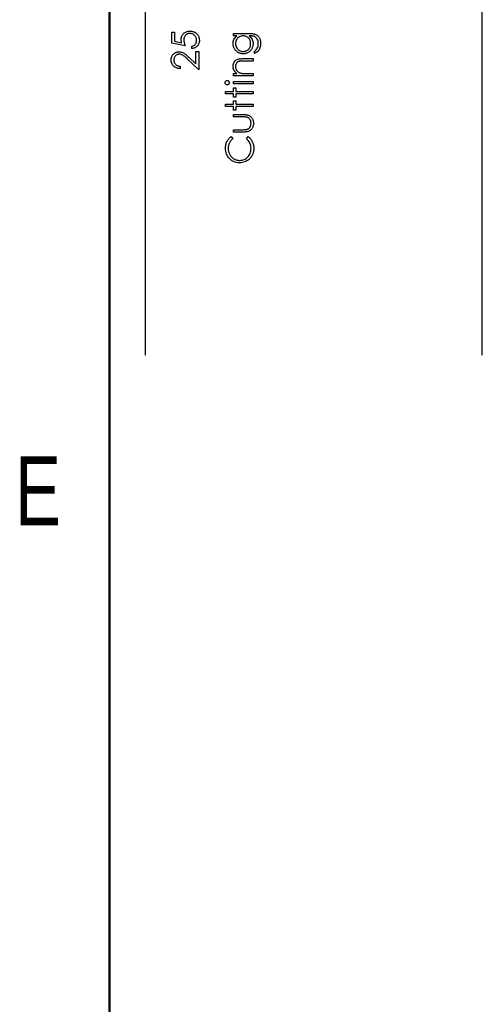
# Model space of a CAD drawing. Header units: inches. Extents: x 0.1 to 87.3, y 0.1 to 33.9.
# Tile 11 of 161: x 0.2 to 1.8, y 17.3 to 20.8. Entities that reach past the tile are written whole.
import ezdxf

# ---------------------------------------------------------------- set-up
doc = ezdxf.new("R2010")
doc.units = ezdxf.units.IN
doc.header["$MEASUREMENT"] = 0
doc.layers.add('STATION_LINES', color=231, linetype='Continuous')
doc.styles.add('SLDTEXTSTYLE0', font='TXT', dxfattribs={"width": 0.75})

msp = doc.modelspace()

# ---------------------------------------------------------------- linework, layer by layer
at = {"color": 7, "linetype": 'Continuous', "lineweight": 50}
msp.add_line((0.5, 0.5), (0.5, 33.5), dxfattribs=at)
at = {"color": 7, "linetype": 'Continuous', "flags": 128}
for points in [[(0.716965, 20.726418), (0.726578, 20.726418), (0.726578, 20.726418), (0.726578, 20.694529), (0.726578, 20.694529), (0.751236, 20.689477), (0.751236, 20.689477), (0.750447, 20.692463), (0.749865, 20.695299), (0.749527, 20.697985), (0.749414, 20.70052), (0.749414, 20.70052), (0.749546, 20.703656), (0.749959, 20.706661), (0.750616, 20.709516), (0.751574, 20.712239), (0.752776, 20.714812), (0.75426, 20.717234), (0.756006, 20.719526), (0.758016, 20.721685), (0.76025, 20.723638), (0.762635, 20.725329), (0.765152, 20.726775), (0.767838, 20.727939), (0.770673, 20.728859), (0.773659, 20.729498), (0.776796, 20.729892), (0.780082, 20.730024), (0.780082, 20.730024), (0.782373, 20.729948), (0.784627, 20.729761), (0.786824, 20.729423), (0.788984, 20.728953), (0.791068, 20.728352), (0.793134, 20.72762), (0.795144, 20.726737), (0.797097, 20.725742), (0.798975, 20.724634), (0.80074, 20.723413), (0.802412, 20.722117), (0.803952, 20.720727), (0.805379, 20.719225), (0.806693, 20.717629), (0.807895, 20.715957), (0.808985, 20.714173), (0.809961, 20.712314), (0.810787, 20.71038), (0.811501, 20.708389), (0.812083, 20.706323), (0.812534, 20.704182), (0.812853, 20.701966), (0.81306, 20.699675), (0.813116, 20.697328), (0.813116, 20.697328), (0.813004, 20.694529), (0.812647, 20.691844), (0.812083, 20.689271), (0.811276, 20.686811), (0.810224, 20.684463), (0.808966, 20.682228), (0.807463, 20.680087), (0.805736, 20.678078), (0.80382, 20.676219), (0.801792, 20.674566), (0.799613, 20.673101), (0.797285, 20.671824), (0.794843, 20.670754), (0.792252, 20.66989), (0.789528, 20.669214), (0.786674, 20.668725), (0.786674, 20.668725), (0.786674, 20.677139), (0.786674, 20.677139), (0.789341, 20.677815), (0.791726, 20.678679), (0.793867, 20.679749), (0.795726, 20.681008), (0.797397, 20.682491), (0.798881, 20.6842), (0.800214, 20.686135), (0.80136, 20.688294), (0.802299, 20.690585), (0.802975, 20.692952), (0.803369, 20.695356), (0.803501, 20.697816), (0.803501, 20.697816), (0.803388, 20.70022), (0.803069, 20.70253), (0.802543, 20.704764), (0.801811, 20.706905), (0.800853, 20.708952), (0.79967, 20.710924), (0.798299, 20.712802), (0.796702, 20.714605), (0.794956, 20.716239), (0.793097, 20.717666), (0.791125, 20.718868), (0.789059, 20.719864), (0.78688, 20.720634), (0.784608, 20.721178), (0.782223, 20.721497), (0.779725, 20.72161), (0.779725, 20.72161), (0.777472, 20.721516), (0.77535, 20.721235), (0.773303, 20.720746), (0.771387, 20.72007), (0.769565, 20.719206), (0.767875, 20.718155), (0.76626, 20.716896), (0.764776, 20.71545), (0.763424, 20.713854), (0.76226, 20.712107), (0.761283, 20.710248), (0.760476, 20.708257), (0.759837, 20.706135), (0.759387, 20.703882), (0.759124, 20.701515), (0.75903, 20.698999), (0.75903, 20.698999), (0.759105, 20.69682), (0.75933, 20.69451), (0.759706, 20.692107), (0.760232, 20.689571), (0.760908, 20.686942), (0.761734, 20.684181), (0.762711, 20.681327), (0.763837, 20.678341), (0.763837, 20.678341), (0.716962, 20.687956), (0.716962, 20.687956), (0.716962, 20.726418)], [(0.931598, 20.713197), (0.931586, 20.72161), (0.931586, 20.72161), (0.985954, 20.72161), (0.985954, 20.72161), (0.989429, 20.721573), (0.992659, 20.72146), (0.995645, 20.721253), (0.998387, 20.72099), (1.000903, 20.720634), (1.003157, 20.720202), (1.005185, 20.719695), (1.006969, 20.719112), (1.006969, 20.719112), (1.00926, 20.718173), (1.011401, 20.717084), (1.013411, 20.715845), (1.015289, 20.714436), (1.017035, 20.712859), (1.01865, 20.71115), (1.020115, 20.709272), (1.021449, 20.707225), (1.022651, 20.705065), (1.023683, 20.702793), (1.024547, 20.700407), (1.025261, 20.69791), (1.025824, 20.695318), (1.026219, 20.692614), (1.026463, 20.689797), (1.026538, 20.686886), (1.026538, 20.686886), (1.026388, 20.682642), (1.025918, 20.678623), (1.02513, 20.67481), (1.024021, 20.671223), (1.022651, 20.667918), (1.021073, 20.664932), (1.019289, 20.662284), (1.017279, 20.659936), (1.014913, 20.657796), (1.012077, 20.655748), (1.008735, 20.653777), (1.004903, 20.651899), (1.004903, 20.651899), (1.004903, 20.660312), (1.004903, 20.660312), (1.008058, 20.662434), (1.010763, 20.664857), (1.013035, 20.667561), (1.014876, 20.670547), (1.016303, 20.673871), (1.017317, 20.677571), (1.017918, 20.681627), (1.018125, 20.686078), (1.018125, 20.686078), (1.017918, 20.690473), (1.017317, 20.69451), (1.016303, 20.698191), (1.014876, 20.701515), (1.013148, 20.704445), (1.011232, 20.706924), (1.009091, 20.708934), (1.006744, 20.710511), (1.00541, 20.71115), (1.003889, 20.711694), (1.002162, 20.712145), (1.000246, 20.712521), (0.998105, 20.712821), (0.995776, 20.713028), (0.993241, 20.713159), (0.990518, 20.713197), (0.990518, 20.713197), (0.986968, 20.713197), (0.986968, 20.713197), (0.989954, 20.710567), (0.992584, 20.707675), (0.994819, 20.704501), (0.996697, 20.701046), (0.99818, 20.697403), (0.999251, 20.693647), (0.999889, 20.689797), (1.000096, 20.685815), (1.000096, 20.685815), (1.000021, 20.683468), (0.999814, 20.681158), (0.999438, 20.678885), (0.998931, 20.676651), (0.998274, 20.674453), (0.997485, 20.672294), (0.996527, 20.670153), (0.995438, 20.668068), (0.994218, 20.666059), (0.992903, 20.664162), (0.991494, 20.662378), (0.989973, 20.660706), (0.988358, 20.659166), (0.986649, 20.657739), (0.984828, 20.656425), (0.982912, 20.655223), (0.980921, 20.654171), (0.978874, 20.653251), (0.97679, 20.652462), (0.974649, 20.651823), (0.97247, 20.651335), (0.970235, 20.650978), (0.967944, 20.650772), (0.965616, 20.650697), (0.965616, 20.650697), (0.963287, 20.650772), (0.960977, 20.650997), (0.958723, 20.651354), (0.956507, 20.65188), (0.954329, 20.652537), (0.952188, 20.653345), (0.950103, 20.654302), (0.948037, 20.65541), (0.946047, 20.65665), (0.944169, 20.658002), (0.942403, 20.659467), (0.940732, 20.661044), (0.939173, 20.662735), (0.937727, 20.664538), (0.936375, 20.666453), (0.935136, 20.668481), (0.934027, 20.670585), (0.933051, 20.672707), (0.932243, 20.674867), (0.931567, 20.677045), (0.93106, 20.679261), (0.930685, 20.681515), (0.930459, 20.683787), (0.930384, 20.686078), (0.930384, 20.686078), (0.930572, 20.689853), (0.931117, 20.693496), (0.932018, 20.697008), (0.933295, 20.700389), (0.935023, 20.703675), (0.937314, 20.706924), (0.940169, 20.710079), (0.943568, 20.713197), (0.943568, 20.713197), (0.931586, 20.713197)], [(0.938807, 20.686754), (0.939023, 20.683073), (0.939699, 20.679524), (0.940807, 20.676125), (0.942366, 20.672838), (0.944338, 20.669796), (0.946648, 20.66711), (0.949296, 20.664763), (0.952282, 20.662753), (0.955512, 20.661157), (0.958874, 20.66003), (0.962348, 20.659335), (0.965954, 20.65911), (0.965954, 20.65911), (0.968677, 20.659223), (0.971287, 20.65958), (0.973785, 20.660181), (0.976151, 20.661007), (0.978386, 20.662059), (0.980508, 20.663354), (0.982518, 20.664894), (0.984396, 20.66666), (0.986105, 20.668613), (0.987588, 20.670716), (0.988828, 20.67297), (0.989861, 20.675336), (0.990649, 20.677853), (0.991232, 20.680519), (0.99157, 20.683318), (0.991682, 20.686247), (0.991682, 20.686247), (0.99157, 20.689215), (0.991232, 20.692032), (0.990668, 20.694698), (0.989879, 20.697215), (0.988865, 20.699581), (0.987607, 20.701797), (0.986142, 20.703882), (0.984452, 20.705797), (0.982574, 20.707525), (0.980546, 20.709027), (0.978386, 20.710305), (0.976095, 20.711356), (0.973653, 20.712164), (0.971062, 20.712727), (0.968339, 20.713084), (0.965465, 20.713197), (0.965465, 20.713197), (0.961728, 20.71299), (0.958216, 20.712352), (0.954892, 20.711281), (0.951775, 20.709797), (0.94892, 20.707919), (0.946404, 20.705685), (0.944169, 20.703112), (0.942272, 20.700163), (0.940751, 20.696989), (0.939662, 20.693703), (0.939023, 20.690285), (0.938798, 20.686754)], [(0.745829, 20.607427), (0.745809, 20.599014), (0.745809, 20.599014), (0.742466, 20.599239), (0.739273, 20.599728), (0.736249, 20.60046), (0.733357, 20.601474), (0.730634, 20.602732), (0.728043, 20.604254), (0.72562, 20.606038), (0.723348, 20.608085), (0.721282, 20.61032), (0.719498, 20.612705), (0.717995, 20.615202), (0.716756, 20.617813), (0.715798, 20.620573), (0.715103, 20.623447), (0.71469, 20.626452), (0.714559, 20.629588), (0.714559, 20.629588), (0.71469, 20.632668), (0.715084, 20.635616), (0.715723, 20.638396), (0.716643, 20.641044), (0.717807, 20.643523), (0.719235, 20.645851), (0.720906, 20.648049), (0.722859, 20.650077), (0.724981, 20.651917), (0.727198, 20.653495), (0.729507, 20.654847), (0.731911, 20.655955), (0.73439, 20.6568), (0.736982, 20.65742), (0.739649, 20.657777), (0.742428, 20.657908), (0.742428, 20.657908), (0.746334, 20.657664), (0.750109, 20.656932), (0.753752, 20.65573), (0.757283, 20.654021), (0.759086, 20.652931), (0.761058, 20.651617), (0.76318, 20.650077), (0.765452, 20.648312), (0.767875, 20.646302), (0.770448, 20.644086), (0.773171, 20.641626), (0.776063, 20.63894), (0.776063, 20.63894), (0.801097, 20.615484), (0.801097, 20.615484), (0.801097, 20.65911), (0.801097, 20.65911), (0.810712, 20.65911), (0.810712, 20.65911), (0.810712, 20.595408), (0.810712, 20.595408), (0.771913, 20.631766), (0.771913, 20.631766), (0.769133, 20.634414), (0.766542, 20.636818), (0.764138, 20.638978), (0.761922, 20.640893), (0.759875, 20.642565), (0.758034, 20.644011), (0.756363, 20.645194), (0.754879, 20.646152), (0.752062, 20.647617), (0.74917, 20.648668), (0.746222, 20.649288), (0.743179, 20.649495), (0.743179, 20.649495), (0.741264, 20.649401), (0.739423, 20.649119), (0.737658, 20.648668), (0.735949, 20.64803), (0.734296, 20.647185), (0.732738, 20.646171), (0.731235, 20.644988), (0.729789, 20.643598), (0.728475, 20.642077), (0.727329, 20.64048), (0.726371, 20.638809), (0.725582, 20.637044), (0.724963, 20.635184), (0.724531, 20.633269), (0.724268, 20.631259), (0.724174, 20.629156), (0.724174, 20.629156), (0.724268, 20.626959), (0.724531, 20.624855), (0.724963, 20.622846), (0.725601, 20.62093), (0.72639, 20.619109), (0.727367, 20.617381), (0.728512, 20.615747), (0.729845, 20.614207), (0.731348, 20.612799), (0.732982, 20.611559), (0.734766, 20.61047), (0.736681, 20.609531), (0.738747, 20.608761), (0.740963, 20.60816), (0.743311, 20.607709), (0.745809, 20.607427)], [(0.931598, 20.573774), (0.931586, 20.582187), (0.931586, 20.582187), (0.943943, 20.582187), (0.943943, 20.582187), (0.940638, 20.584948), (0.937821, 20.58784), (0.935474, 20.590882), (0.933614, 20.594075), (0.932206, 20.597399), (0.931192, 20.600873), (0.930591, 20.604498), (0.930384, 20.608254), (0.930384, 20.608254), (0.930628, 20.612047), (0.931361, 20.615616), (0.932563, 20.618958), (0.934253, 20.622076), (0.936356, 20.624893), (0.938798, 20.627334), (0.941558, 20.629363), (0.944676, 20.630996), (0.946441, 20.631672), (0.948413, 20.632255), (0.950629, 20.632743), (0.95307, 20.633156), (0.955737, 20.633457), (0.958629, 20.633682), (0.961766, 20.633832), (0.965108, 20.63387), (0.965108, 20.63387), (1.000096, 20.63387), (1.000096, 20.63387), (1.000096, 20.625456), (1.000096, 20.625456), (0.967869, 20.625456), (0.967869, 20.625456), (0.965071, 20.625437), (0.962517, 20.6254), (0.960207, 20.625325), (0.958141, 20.625212), (0.956301, 20.625062), (0.954723, 20.624893), (0.953371, 20.624686), (0.952282, 20.624461), (0.952282, 20.624461), (0.949127, 20.623503), (0.946404, 20.62217), (0.944075, 20.62048), (0.942178, 20.618433), (0.940694, 20.616029), (0.939643, 20.613287), (0.939004, 20.610207), (0.938798, 20.606789), (0.938798, 20.606789), (0.938873, 20.604761), (0.939117, 20.602789), (0.93953, 20.600854), (0.940112, 20.598995), (0.940845, 20.597174), (0.941727, 20.595408), (0.942798, 20.593699), (0.944018, 20.592047), (0.945371, 20.590488), (0.946779, 20.589079), (0.948282, 20.587802), (0.949859, 20.586657), (0.951512, 20.585661), (0.953239, 20.584797), (0.955061, 20.584065), (0.956939, 20.583483), (0.956939, 20.583483), (0.958329, 20.583182), (0.959982, 20.582919), (0.961878, 20.582694), (0.964057, 20.582506), (0.966479, 20.582375), (0.969165, 20.582262), (0.972113, 20.582206), (0.975325, 20.582187), (0.975325, 20.582187), (1.000096, 20.582187), (1.000096, 20.582187), (1.000096, 20.573774), (1.000096, 20.573774), (0.931586, 20.573774)], [(0.902763, 20.550299), (0.902871, 20.551857), (0.903266, 20.553303), (0.903942, 20.554637), (0.904862, 20.555839), (0.90597, 20.556853), (0.90721, 20.557566), (0.908543, 20.557998), (0.909989, 20.558149), (0.909989, 20.558149), (0.911398, 20.557998), (0.912712, 20.557566), (0.913933, 20.556853), (0.915041, 20.555839), (0.915961, 20.554637), (0.916637, 20.553303), (0.917032, 20.551857), (0.917163, 20.550299), (0.917163, 20.550299), (0.917032, 20.548759), (0.916637, 20.54735), (0.915961, 20.546017), (0.915041, 20.544815), (0.913933, 20.543819), (0.912712, 20.543106), (0.911398, 20.542674), (0.909989, 20.542524), (0.909989, 20.542524), (0.908543, 20.542674), (0.90721, 20.543106), (0.90597, 20.543819), (0.904862, 20.544815), (0.903942, 20.546017), (0.903266, 20.54735), (0.902871, 20.548759), (0.90274, 20.550299)], [(0.903945, 20.511274), (0.903942, 20.519687), (0.903942, 20.519687), (0.931586, 20.519687), (0.931586, 20.519687), (0.931586, 20.531706), (0.931586, 20.531706), (0.94, 20.531706), (0.94, 20.531706), (0.94, 20.519687), (0.94, 20.519687), (1.000096, 20.519687), (1.000096, 20.519687), (1.000096, 20.511274), (1.000096, 20.511274), (0.94, 20.511274), (0.94, 20.511274), (0.94, 20.499254), (0.94, 20.499254), (0.931586, 20.499254), (0.931586, 20.499254), (0.931586, 20.511274), (0.931586, 20.511274), (0.903942, 20.511274)], [(0.931598, 20.546129), (0.931586, 20.554543), (0.931586, 20.554543), (1.000096, 20.554543), (1.000096, 20.554543), (1.000096, 20.546129), (1.000096, 20.546129), (0.931586, 20.546129)], [(0.903945, 20.466802), (0.903942, 20.475216), (0.903942, 20.475216), (0.931586, 20.475216), (0.931586, 20.475216), (0.931586, 20.487235), (0.931586, 20.487235), (0.94, 20.487235), (0.94, 20.487235), (0.94, 20.475216), (0.94, 20.475216), (1.000096, 20.475216), (1.000096, 20.475216), (1.000096, 20.466802), (1.000096, 20.466802), (0.94, 20.466802), (0.94, 20.466802), (0.94, 20.454783), (0.94, 20.454783), (0.931586, 20.454783), (0.931586, 20.454783), (0.931586, 20.466802), (0.931586, 20.466802), (0.903942, 20.466802)], [(0.931598, 20.37786), (0.931586, 20.386274), (0.931586, 20.386274), (0.963362, 20.386274), (0.963362, 20.386274), (0.96616, 20.386292), (0.968714, 20.386349), (0.971062, 20.386461), (0.973184, 20.386612), (0.975062, 20.386799), (0.976733, 20.387025), (0.978161, 20.387288), (0.979381, 20.387607), (0.979381, 20.387607), (0.980902, 20.38817), (0.982349, 20.388828), (0.983701, 20.389616), (0.984978, 20.390499), (0.98618, 20.391513), (0.987288, 20.39264), (0.988321, 20.393861), (0.98926, 20.395213), (0.990837, 20.398161), (0.991983, 20.401392), (0.992659, 20.404885), (0.992884, 20.408641), (0.992884, 20.408641), (0.992659, 20.412397), (0.992002, 20.415852), (0.990893, 20.419007), (0.989354, 20.421862), (0.987457, 20.42436), (0.985259, 20.426444), (0.982799, 20.428116), (0.980057, 20.429355), (0.980057, 20.429355), (0.978931, 20.429674), (0.977541, 20.429956), (0.975869, 20.4302), (0.973916, 20.430407), (0.971681, 20.430557), (0.969184, 20.430651), (0.966404, 20.430726), (0.963362, 20.430745), (0.963362, 20.430745), (0.931586, 20.430745), (0.931586, 20.430745), (0.931586, 20.439158), (0.931586, 20.439158), (0.964939, 20.439158), (0.964939, 20.439158), (0.968339, 20.439102), (0.971531, 20.438952), (0.974517, 20.438689), (0.977278, 20.438313), (0.979813, 20.437844), (0.982123, 20.437261), (0.984227, 20.436567), (0.986123, 20.435778), (0.987851, 20.434876), (0.989485, 20.433881), (0.991025, 20.432754), (0.992471, 20.431552), (0.993804, 20.430219), (0.995063, 20.428792), (0.996208, 20.427252), (0.99726, 20.425599), (0.998199, 20.423852), (0.999025, 20.421993), (0.99972, 20.420021), (1.000284, 20.417956), (1.000734, 20.415758), (1.001053, 20.413467), (1.001241, 20.411082), (1.001298, 20.408565), (1.001298, 20.408565), (1.001241, 20.406068), (1.001053, 20.403664), (1.000734, 20.401373), (1.000284, 20.399175), (0.99972, 20.397091), (0.999025, 20.395119), (0.998199, 20.393241), (0.99726, 20.391476), (0.996208, 20.389823), (0.995044, 20.388264), (0.993804, 20.386818), (0.992452, 20.385485), (0.990987, 20.384264), (0.989429, 20.383156), (0.987776, 20.382142), (0.986029, 20.381241), (0.984114, 20.380452), (0.981973, 20.379757), (0.979588, 20.379175), (0.976996, 20.378705), (0.97416, 20.37833), (0.971118, 20.378067), (0.967832, 20.377916), (0.96432, 20.37786), (0.96432, 20.37786), (0.931586, 20.37786)], [(0.923573, 20.362235), (0.929182, 20.354873), (0.929182, 20.354873), (0.927323, 20.353277), (0.925576, 20.351606), (0.923943, 20.349859), (0.922421, 20.348037), (0.921032, 20.346122), (0.919736, 20.34415), (0.918572, 20.342084), (0.91752, 20.339943), (0.915792, 20.335474), (0.914553, 20.330797), (0.913801, 20.325914), (0.913557, 20.320806), (0.913557, 20.320806), (0.913632, 20.317989), (0.913895, 20.31521), (0.914308, 20.312487), (0.914891, 20.309839), (0.915642, 20.30721), (0.916543, 20.304655), (0.917633, 20.302158), (0.918872, 20.299698), (0.920262, 20.297331), (0.921764, 20.295115), (0.923379, 20.293031), (0.925107, 20.291078), (0.926947, 20.289256), (0.928901, 20.287584), (0.930966, 20.286044), (0.933145, 20.284636), (0.935417, 20.283378), (0.937765, 20.282307), (0.940187, 20.281387), (0.942685, 20.280636), (0.945239, 20.280054), (0.94785, 20.27964), (0.950554, 20.279378), (0.953315, 20.279302), (0.953315, 20.279302), (0.957465, 20.27949), (0.961428, 20.280054), (0.965221, 20.280974), (0.968846, 20.282288), (0.972282, 20.28396), (0.97555, 20.286026), (0.978649, 20.288448), (0.98156, 20.291247), (0.984208, 20.294326), (0.986518, 20.297613), (0.988452, 20.301087), (0.990048, 20.304749), (0.991288, 20.308618), (0.992171, 20.312675), (0.992715, 20.316938), (0.992884, 20.321389), (0.992884, 20.321389), (0.99264, 20.32629), (0.991908, 20.330985), (0.990687, 20.335474), (0.988978, 20.339774), (0.986781, 20.343849), (0.984095, 20.347737), (0.980921, 20.351399), (0.977259, 20.354873), (0.977259, 20.354873), (0.982837, 20.362235), (0.982837, 20.362235), (0.985109, 20.360432), (0.987269, 20.358517), (0.989278, 20.356507), (0.991156, 20.354385), (0.992903, 20.35215), (0.994518, 20.349803), (0.996002, 20.347343), (0.997354, 20.344788), (0.998556, 20.34214), (0.999607, 20.339417), (1.00049, 20.336619), (1.001223, 20.333727), (1.001767, 20.330779), (1.00218, 20.327736), (1.002424, 20.324637), (1.0025, 20.321445), (1.0025, 20.321445), (1.002443, 20.318421), (1.002237, 20.315473), (1.001917, 20.312618), (1.001467, 20.309839), (1.000903, 20.307134), (1.00019, 20.304524), (0.999363, 20.301989), (0.998406, 20.299529), (0.997316, 20.297143), (0.996096, 20.294852), (0.994743, 20.292636), (0.993279, 20.290495), (0.991682, 20.288448), (0.989954, 20.286476), (0.988095, 20.28458), (0.986105, 20.282777), (0.986105, 20.282777), (0.982555, 20.279997), (0.978818, 20.277575), (0.974912, 20.275528), (0.970836, 20.273856), (0.966555, 20.27256), (0.962104, 20.27164), (0.957484, 20.271077), (0.952676, 20.270889), (0.952676, 20.270889), (0.947624, 20.271114), (0.942779, 20.27179), (0.93814, 20.272917), (0.933708, 20.274495), (0.929483, 20.276504), (0.925445, 20.278983), (0.921633, 20.281894), (0.918008, 20.285274), (0.914703, 20.288993), (0.911848, 20.292918), (0.909444, 20.297087), (0.907454, 20.301482), (0.905914, 20.306102), (0.904825, 20.310947), (0.904167, 20.316036), (0.903942, 20.321332), (0.903942, 20.321332), (0.904017, 20.324562), (0.904261, 20.327717), (0.904674, 20.330779), (0.905238, 20.333765), (0.905951, 20.336675), (0.906834, 20.339511), (0.907886, 20.342272), (0.909088, 20.344939), (0.91044, 20.347512), (0.911923, 20.349972), (0.913538, 20.352319), (0.915285, 20.354535), (0.917163, 20.356639), (0.919154, 20.358629), (0.921295, 20.360489), (0.923548, 20.362235)]]:
    msp.add_lwpolyline(points, dxfattribs=at)
at = {"layer": 'STATION_LINES'}
for p, q in [((0.624935, 19.600705), (0.624935, 22.614639)), ((1.798685, 19.600705), (1.798685, 22.614639))]:
    msp.add_line(p, q, dxfattribs=at)

# ---------------------------------------------------------------- texts
at = {"color": 7, "linetype": 'Continuous', "lineweight": 0, "insert": (0.250417, 19.247586), "char_height": 0.24, "attachment_point": 2, "style": 'SLDTEXTSTYLE0'}
msp.add_mtext('E', dxfattribs=at)

doc.saveas('drawing.dxf')
